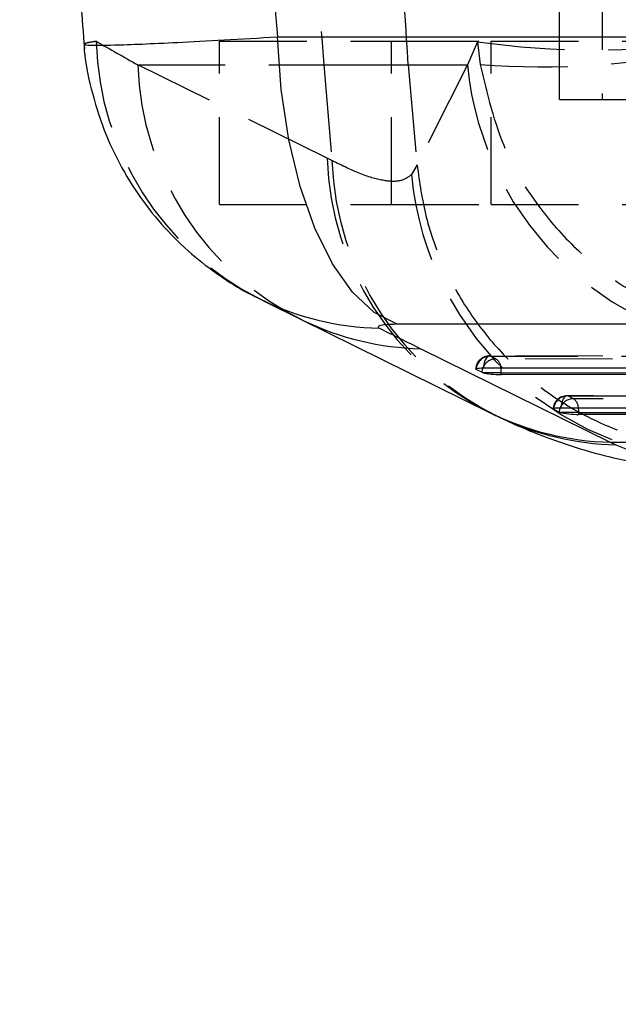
# Model space of a CAD drawing. Extents: x 65 to 753, y 47 to 611.
# Tile 3 of 22: x 298 to 315, y 85 to 114. Entities that reach past the tile are written whole.
import ezdxf

# ---------------------------------------------------------------- set-up
doc = ezdxf.new("R2010")
doc.units = 0
doc.header["$LTSCALE"] = 2
doc.linetypes.add('HIDDEN', pattern=[1.905, 1.27, -0.635])
doc.layers.get('0').update_dxf_attribs({"linetype": 'CONTINUOUS'})
doc.styles.add('SLDTEXTSTYLE0', font='TXT', dxfattribs={"width": 0.75})
doc.dimstyles.new('SLDDIMSTYLE0', dxfattribs={"dimtxt": 7, "dimasz": 6.604, "dimexe": 0, "dimexo": 0.0625, "dimgap": 1.75, "dimtad": 1, "dimdec": 0, "dimrnd": 1e-09, "dimzin": 12, "dimtxsty": 'SLDTEXTSTYLE0', "dimsah": 1, "dimcen": 0.09, "dimazin": 3, "dimtfac": 1, "dimtdec": 0, "dimtofl": 0, "dimtmove": 0, "dimatfit": 3, "dimtolj": 1, "dimtzin": 12})

# ---------------------------------------------------------------- blocks, each defined once
blk = doc.blocks.new('_D_5')
at = {"color": 179, "linetype": 'CONTINUOUS'}
for p, q in [((219.53, 110.8), (219.53, 63.45)), ((319.379, 90.45), (319.379, 63.45)), ((319.379, 65.45), (219.53, 65.45))]:
    blk.add_line(p, q, dxfattribs=at)
for points in [[(219.53, 65.45), (226.134, 64.434), (226.134, 66.466)], [(319.379, 65.45), (312.775, 66.466), (312.775, 64.434)]]:
    blk.add_solid(points, dxfattribs=at)
at = {"color": 179, "linetype": 'CONTINUOUS', "insert": (264.228, 74.474, -50.05), "char_height": 7, "attachment_point": 1, "style": 'SLDTEXTSTYLE0'}
blk.add_mtext('100', dxfattribs=at)
blk = doc.blocks.new('_D_7')
at = {"color": 179, "linetype": 'CONTINUOUS'}
for p, q in [((219.53, 110.8), (219.53, 47.315)), ((374.379, 90.45), (374.379, 47.315)), ((374.379, 49.315), (219.53, 49.315))]:
    blk.add_line(p, q, dxfattribs=at)
for points in [[(219.53, 49.315), (226.134, 48.299), (226.134, 50.331)], [(374.379, 49.315), (367.775, 50.331), (367.775, 48.299)]]:
    blk.add_solid(points, dxfattribs=at)
at = {"color": 179, "linetype": 'CONTINUOUS', "insert": (287.21, 58.339, -50.05), "char_height": 7, "attachment_point": 1, "style": 'SLDTEXTSTYLE0'}
blk.add_mtext('155', dxfattribs=at)

msp = doc.modelspace()

# ---------------------------------------------------------------- linework, layer by layer
at = {"color": 7, "linetype": 'HIDDEN'}
for p, q in [((313.261474, 111.750186), (313.261474, 123.350186)), ((314.493931, 123.350186), (314.493931, 111.750186)), ((303.378845, 108.697953), (303.378845, 113.447953)), ((303.378845, 113.447953), (308.378844, 113.447953)), ((308.378844, 108.697953), (308.378844, 113.447953)), ((308.378844, 113.447953), (311.273939, 113.447953)), ((310.876495, 113.428403), (310.586481, 112.757771)), ((310.876495, 113.428403), (310.952662, 112.769482)), ((311.273939, 108.697953), (311.273939, 113.447953)), ((311.273939, 113.447953), (315.881896, 113.447953)), ((306.508618, 110.04064), (301.007151, 112.757771)), ((301.007151, 112.757771), (306.414089, 112.757771)), ((306.414089, 112.757771), (306.649088, 109.97301)), ((306.414089, 112.757771), (308.866921, 112.757771)), ((308.866921, 112.757771), (310.586481, 112.757771)), ((308.866921, 112.757771), (309.120788, 109.854714)), ((313.261474, 111.750186), (317.997361, 111.750186)), ((306.649088, 109.97301), (306.508618, 110.04064)), ((309.120788, 109.854714), (308.960332, 109.565086)), ((309.121738, 109.844001), (309.120788, 109.854714)), ((303.378845, 108.697953), (308.378844, 108.697953)), ((308.378844, 108.697953), (311.273939, 108.697953)), ((311.273939, 108.697953), (315.881896, 108.697953)), ((325.946885, 104.288549), (311.227362, 104.294606)), ((311.251833, 104.290781), (325.971357, 104.284724)), ((311.414263, 104.207262), (311.251833, 104.290781)), ((326.227101, 104.201167), (311.414263, 104.207262)), ((329.490089, 103.130911), (313.477746, 103.137499)), ((313.502218, 103.133675), (329.51456, 103.127085)), ((313.664648, 103.050156), (313.502218, 103.133675)), ((329.770305, 103.043528), (313.664648, 103.050156))]:
    msp.add_line(p, q, dxfattribs=at)
at = {"color": 7, "linetype": 'CONTINUOUS'}
for p, q in [((305.06363, 113.571806), (317.941138, 113.571806)), ((304.62202, 105.917244), (305.835134, 105.31694)), ((305.739458, 105.363432), (311.240929, 102.646302)), ((321.423174, 105.214384), (308.545667, 105.214384)), ((309.230301, 104.50501), (314.731768, 101.78788)), ((310.998782, 103.81939), (310.836351, 103.902908)), ((311.050198, 103.947995), (325.769723, 103.941938)), ((311.568565, 103.805088), (311.038903, 103.805088)), ((311.568565, 103.805088), (326.381401, 103.798993)), ((311.568565, 103.752819), (311.568565, 103.805088)), ((326.381401, 103.746723), (311.568565, 103.752819)), ((313.249166, 102.662284), (313.086736, 102.745801)), ((313.300583, 102.790888), (329.312927, 102.7843)), ((313.818949, 102.647981), (313.289287, 102.647981)), ((313.818949, 102.647981), (329.924605, 102.641353)), ((313.818949, 102.595713), (313.818949, 102.647981)), ((329.924605, 102.589084), (313.818949, 102.595713)), ((314.731768, 101.78788), (314.898948, 101.711638))]:
    msp.add_line(p, q, dxfattribs=at)
at = {"color": 8, "linetype": 'CONTINUOUS'}
for p, q in [((310.839171, 103.930125), (310.836351, 103.902908)), ((313.089556, 102.773018), (313.086736, 102.745801))]:
    msp.add_line(p, q, dxfattribs=at)
at = {"color": 7, "linetype": 'CONTINUOUS', "flags": 128}
for points in [[(308.545667, 105.214384), (307.876392, 105.555668), (307.242277, 106.14713), (306.661534, 106.971776), (306.150853, 108.005914), (305.724903, 109.219832), (305.395926, 110.578654), (305.17337, 112.04334), (305.06363, 113.571806)], [(310.836351, 103.902908), (310.823916, 103.912145), (310.82351, 103.920792), (310.835156, 103.928593), (310.858498, 103.935314), (310.892842, 103.940756), (310.937165, 103.944754), (310.990143, 103.947192), (311.050198, 103.947995)], [(313.086736, 102.745801), (313.074301, 102.755038), (313.073895, 102.763686), (313.08554, 102.771487), (313.108883, 102.778207), (313.143226, 102.783648), (313.18755, 102.787647), (313.240527, 102.790086), (313.300583, 102.790888)]]:
    msp.add_lwpolyline(points, dxfattribs=at)
at = {"color": 7, "linetype": 'HIDDEN', "flags": 128}
for points in [[(310.586481, 112.757771), (310.064967, 111.721401), (309.121738, 109.844001)], [(311.251833, 104.290781), (311.216994, 104.293928), (311.182543, 104.281685), (311.149786, 104.254517), (311.119965, 104.213455), (311.09422, 104.160056), (311.073522, 104.096352), (311.058662, 104.024759), (311.050198, 103.947995)], [(313.502218, 103.133675), (313.467379, 103.136823), (313.432927, 103.124579), (313.400171, 103.097411), (313.37035, 103.056347), (313.344604, 103.002951), (313.323907, 102.939244), (313.309046, 102.867652), (313.300583, 102.790888)]]:
    msp.add_lwpolyline(points, dxfattribs=at)
at = {"color": 8, "linetype": 'CONTINUOUS', "flags": 128}
for points in [[(311.028643, 103.947904), (311.011693, 103.897091), (310.998782, 103.81939)], [(313.279028, 102.790797), (313.262078, 102.739984), (313.249166, 102.662284)]]:
    msp.add_lwpolyline(points, dxfattribs=at)
at = {"color": 7, "linetype": 'HIDDEN'}
for centre, radius, start, end in [((379.804618, 118.950186), 73.651311, 175.17702245, 184.82297755), ((308.451941, 113.680116), 8.657079, 181.5860819, 243.2295187), ((314.237455, 136.919421), 23.730234, 261.8577078, 278.1422922), ((312.752669, 135.424076), 22.725991, 265.4571422, 282.3641734), ((309.600665, 113.046926), 8.598378, 181.9271645, 244.0176931), ((319.69761, 113.589014), 9.148969, 185.2128844, 269.2422622), ((315.105282, 110.330942), 8.601564, 181.9340883, 243.303677), ((315.269275, 110.280114), 8.625656, 182.0403651, 244.4359168), ((318.086027, 110.413165), 9.165017, 185.3094256, 271.187412), ((311.227195, 103.888606), 0.406, 89.9764231, 175.9501749), ((311.248849, 103.877784), 0.413008, 89.5860399, 172.7192042), ((311.41055, 103.79643), 0.410849, 89.4821848, 158.3654509), ((311.23938, 103.941824), 0.317871, 1.0749002, 56.6213414), ((313.477579, 102.7315), 0.406, 89.9764231, 175.9501749), ((313.499236, 102.720676), 0.41301, 89.5863152, 172.7190756), ((313.660936, 102.639321), 0.410851, 89.4823956, 158.3652402), ((313.489763, 102.784716), 0.317872, 1.0750445, 56.6211971)]:
    msp.add_arc(centre, radius, start, end, dxfattribs=at)
at = {"color": 8, "linetype": 'CONTINUOUS'}
for centre, radius, start, end in [((308.230881, 113.450843), 8.35334, 243.8749509, 268.6105253), ((309.43146, 112.850749), 8.348163, 244.4717682, 268.6192544), ((310.682042, 103.806256), 0.886523, 359.9245343, 9.1863887), ((312.929732, 102.648935), 0.889218, 359.9385374, 9.1723263), ((315.093002, 110.066938), 8.357553, 244.895432, 268.6695323)]:
    msp.add_arc(centre, radius, start, end, dxfattribs=at)
at = {"color": 7, "linetype": 'CONTINUOUS'}
for centre, radius, start, end in [((311.092064, 104.017656), 0.219114, 244.8034917, 255.9589735), ((314.932692, 110.132042), 8.346581, 243.7487414, 268.6206106), ((313.342452, 102.860533), 0.2191, 244.8006994, 255.9570458)]:
    msp.add_arc(centre, radius, start, end, dxfattribs=at)
at = {"color": 7, "linetype": 'HIDDEN'}
for centre, major_axis, ratio, start_param, end_param in [((381.332795, 118.950186), (81.78088, 0), 0.868784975, 3.063968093, 3.219217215), ((379.115722, 118.950186), (0, 71.05), 0.963353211, 1.49300101, 1.648591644), ((355.617564, 118.950186), (136.361268, -65.437114), 0.2029775, 4.38985926, 4.399501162)]:
    msp.add_ellipse(centre, major_axis=major_axis, ratio=ratio, start_param=start_param, end_param=end_param, dxfattribs=at)
at = {"color": 7, "linetype": 'CONTINUOUS'}
for centre, major_axis, ratio, start_param, end_param in [((381.332795, 118.950186), (76.488628, 0), 0.928896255, 3.065821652, 3.217363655), ((355.063181, 109.901258), (132.677868, -57.807241), 0.167144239, 4.423702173, 4.433344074), ((311.389624, 103.80895), (0.405988, -0.025259), 0.123467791, 3.677220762, 5.176491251), ((313.640009, 102.651843), (0.405988, -0.025259), 0.123467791, 3.677220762, 5.176491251)]:
    msp.add_ellipse(centre, major_axis=major_axis, ratio=ratio, start_param=start_param, end_param=end_param, dxfattribs=at)
at = {"color": 7, "linetype": 'HIDDEN'}
for points, knots in [([(308.866921, 112.757771), (308.732143, 114.814017), (308.461556, 118.942249), (308.731456, 123.070571), (308.866921, 125.142602)], [0, 0, 0, 0, 0.498093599, 1, 1, 1, 1]), ([(299.798178, 113.440498), (299.702728, 113.424796), (299.490844, 113.389939), (299.475175, 113.369622), (299.466564, 113.358458)], [0, 0, 0, 0, 0.450484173, 1, 1, 1, 1]), ([(310.952662, 112.769482), (311.154083, 111.919235), (311.540733, 110.287085), (312.766202, 108.39177), (314.095519, 107.031362), (315.621249, 105.943899), (317.375221, 105.190088), (318.903896, 104.902059), (319.704408, 104.858405), (319.923053, 104.854575), (319.929325, 104.854465)], [0, 0, 0, 0, 0.196757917, 0.377700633, 0.505307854, 0.632941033, 0.809847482, 0.948061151, 0.99851006, 1, 1, 1, 1]), ([(308.960332, 109.565086), (308.867636, 109.495126), (308.682249, 109.355212), (308.181762, 109.367425), (307.526829, 109.542921), (306.941666, 109.829648), (306.649088, 109.97301)], [0, 0, 0, 0, 0.247093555, 0.494173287, 0.747089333, 1, 1, 1, 1]), ([(309.121738, 109.844001), (309.193253, 109.335887), (309.336283, 108.319659), (309.868348, 106.866209), (310.623355, 105.520577), (311.59455, 104.317875), (312.756243, 103.298322), (314.070132, 102.48316), (315.504087, 101.904003), (316.92765, 101.588516), (317.918167, 101.524547), (318.39388, 101.532967), (318.444299, 101.53386)], [0, 0, 0, 0, 0.112007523, 0.22401507, 0.336022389, 0.448029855, 0.560039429, 0.672049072, 0.784062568, 0.896076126, 0.988985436, 1, 1, 1, 1])]:
    msp.add_open_spline(points, degree=3, knots=knots, dxfattribs=at)
at = {"color": 7, "linetype": 'CONTINUOUS'}
for points, knots in [([(299.457661, 124.669764), (299.403487, 124.021936), (299.254061, 122.235029), (299.164835, 119.29786), (299.224472, 116.127616), (299.386903, 114.109662), (299.457661, 113.230608)], [0, 0, 0, 0, 0.170297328, 0.469731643, 0.769006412, 1, 1, 1, 1]), ([(299.446746, 113.358118), (299.446799, 113.354924), (299.454086, 112.916373), (299.640249, 112.06945), (299.998997, 110.86464), (300.518616, 109.765084), (301.146226, 108.779078), (301.864955, 107.91398), (302.644191, 107.17367), (303.460637, 106.567157), (304.100344, 106.167754), (304.4747, 105.996705), (304.560094, 105.957687)], [0, 0, 0, 0, 0.00101912, 0.139906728, 0.273495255, 0.402189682, 0.526182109, 0.645518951, 0.760145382, 0.868213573, 0.969938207, 1, 1, 1, 1]), ([(308.545667, 105.214384), (308.536934, 105.214372), (308.428998, 105.214213), (308.241208, 105.207742), (308.075921, 105.18652), (307.986527, 105.156001), (307.980798, 105.126807), (308.018532, 105.10549), (308.028324, 105.099958)], [0, 0, 0, 0, 0.021003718, 0.259598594, 0.49814518, 0.658255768, 0.911316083, 1, 1, 1, 1]), ([(311.240717, 102.647463), (311.3114, 102.611403), (311.412428, 102.559861), (311.518001, 102.514779), (311.549711, 102.501238)], [0, 0, 0, 0, 0.699642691, 1, 1, 1, 1]), ([(311.551577, 102.499142), (311.578241, 102.486119), (312.045631, 102.25783), (312.881273, 101.916924), (314.080645, 101.512842), (315.194271, 101.245702), (316.259243, 101.073958), (317.010857, 101.051042), (317.354056, 101.040578)], [0, 0, 0, 0, 0.016888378, 0.296043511, 0.511781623, 0.696910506, 0.861604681, 1, 1, 1, 1]), ([(314.731768, 101.78788), (317.061389, 101.778208), (322.516084, 101.755562), (328.777923, 101.731855), (332.710368, 101.717742), (333.523144, 101.714825)], [0, 0, 0, 0, 0.371616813, 0.870122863, 1, 1, 1, 1])]:
    msp.add_open_spline(points, degree=3, knots=knots, dxfattribs=at)
at = {"color": 8, "linetype": 'CONTINUOUS'}
for points, knots in [([(299.466564, 113.358458), (299.460545, 113.35611), (299.41518, 113.338411), (299.640892, 113.325406), (300.193069, 113.327785), (301.096968, 113.359017), (302.163214, 113.407446), (303.479747, 113.476728), (304.535668, 113.540113), (305.06363, 113.571806)], [0, 0, 0, 0, 0.023886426, 0.18003616, 0.378218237, 0.527051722, 0.675885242, 0.837942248, 1, 1, 1, 1]), ([(314.898948, 101.711638), (315.282985, 101.555427), (316.051063, 101.243002), (316.859821, 101.044405), (317.227948, 101.054613), (317.356558, 101.058179)], [0, 0, 0, 0, 0.394171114, 0.7883464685, 1, 1, 1, 1])]:
    msp.add_open_spline(points, degree=3, knots=knots, dxfattribs=at)

# ---------------------------------------------------------------- dimensions: what is measured, and where the dimension line sits
at = {"color": 179, "linetype": 'CONTINUOUS'}
dim = msp.add_linear_dim(base=(219.529666, 65.450186), p1=(319.378844, 92.450186), p2=(219.529666, 112.800271), dimstyle='SLDDIMSTYLE0', dxfattribs=at)
dim.commit()
dim.dimension.update_dxf_attribs({"geometry": '_D_5', "text_midpoint": (274.829979, 65.450186), "dimtype": 160})
dim = msp.add_linear_dim(base=(219.529666, 49.315291), p1=(374.378844, 92.450186), p2=(219.529666, 112.800271), angle=0, dimstyle='SLDDIMSTYLE0', dxfattribs=at)
dim.commit()
dim.dimension.update_dxf_attribs({"geometry": '_D_7', "text_midpoint": (297.81179, 49.315291), "dimtype": 160})

doc.saveas('drawing.dxf')
